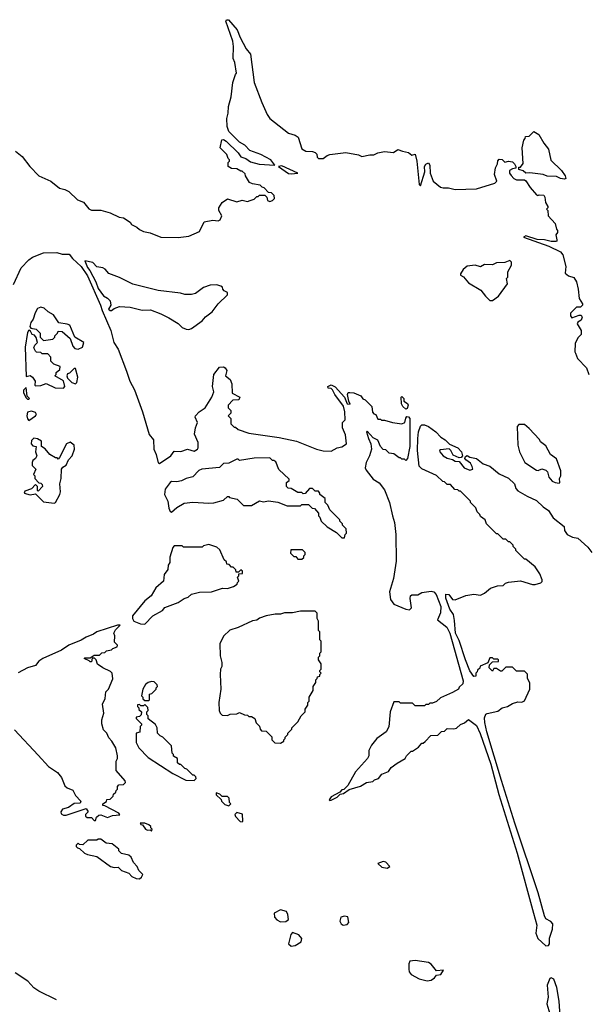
# Model space of a CAD drawing. Extents: x 2239831 to 2395310, y 665973 to 772585.
# Tile 70 of 144: x 2349398 to 2353663, y 670011 to 677395. Entities that reach past the tile are written whole.
import ezdxf

# ---------------------------------------------------------------- set-up
doc = ezdxf.new("R2010")
doc.units = 0

msp = doc.modelspace()

# ---------------------------------------------------------------- linework, layer by layer
at = {"layer": '0CON20XD'}
for points in [[(2349365, 676410), (2349415, 676370), (2349473.6, 676293.6), (2349540, 676225), (2349630, 676185), (2349695, 676132.5), (2349735, 676122.5), (2349765, 676106.7), (2349830, 676045), (2349875, 676027.5), (2349915, 675977.5), (2349935, 675967.5), (2350007, 675967), (2350077, 675947), (2350143, 675913), (2350175, 675910), (2350226.4, 675876.4), (2350235, 675860), (2350275, 675840), (2350295, 675822.5), (2350325, 675807.5), (2350375, 675797.5), (2350455, 675763.3), (2350585, 675762.5), (2350665, 675772.5), (2350745, 675807.5), (2350781.2, 675878.8), (2350845, 675892.5), (2350885, 675887.5), (2350900, 675895), (2350912.5, 675925), (2350890, 675965), (2350890, 675985), (2350917, 676023), (2350955, 676052.5), (2351025, 676030), (2351065, 676042.5), (2351105, 676032.5), (2351125, 676040), (2351155, 676050), (2351175, 676070), (2351185, 676070), (2351195, 676080), (2351235, 676080), (2351250, 676065), (2351255, 676040), (2351275, 676032.5), (2351295, 676040), (2351310, 676055), (2351307, 676077), (2351287, 676097), (2351265, 676100), (2351230, 676135), (2351215, 676140), (2351200, 676155), (2351143, 676163), (2351120, 676175), (2351090, 676225), (2351088.3, 676238.3), (2351065, 676260), (2351055, 676260), (2351027, 676277), (2350985, 676280), (2350960, 676295), (2350960, 676325), (2350970, 676335), (2350970, 676345), (2350960, 676355), (2350950, 676385), (2350900, 676435), (2350914.2, 676495), (2350925, 676497.8), (2350946.7, 676485), (2351035, 676396.2), (2351055.9, 676365.9), (2351092.5, 676355), (2351128.3, 676328.3), (2351192.7, 676312.7), (2351312.5, 676305), (2351281.9, 676345), (2351205, 676384), (2351123.4, 676413.4), (2351085.6, 676455), (2351046, 676476), (2350966.4, 676556.4), (2350953.3, 676595), (2350950, 676655), (2350960, 676695), (2350963.3, 676745), (2350983, 676817), (2350996.7, 676925), (2351016.7, 676983.3), (2351022.5, 676995), (2351010, 677075), (2350998.8, 677105), (2351002, 677195), (2350996.7, 677235), (2350944.4, 677385), (2350947.5, 677395), (2350962.5, 677395), (2351028.3, 677318.3), (2351050.5, 677260.5), (2351095, 677177.5), (2351127.7, 677137.7), (2351156.2, 676925), (2351214, 676775), (2351254, 676685), (2351274.3, 676654.3), (2351415, 676543.3), (2351465, 676528), (2351486.7, 676515), (2351515, 676427.5), (2351545, 676410), (2351595, 676407.5), (2351615, 676400), (2351627, 676387), (2351630, 676365), (2351640, 676355), (2351675, 676353.3), (2351705, 676377.5), (2351725, 676383.3), (2351845, 676400), (2351938.3, 676381.7), (2351965, 676370), (2352025, 676382.5), (2352055, 676382.5), (2352085, 676397.5), (2352135, 676406.7), (2352201.7, 676398.3), (2352235, 676422.5), (2352268.3, 676408.3), (2352315, 676400), (2352338.3, 676378.3), (2352365, 676387.5), (2352377.5, 676335), (2352395, 676160), (2352405, 676150), (2352437.1, 676255), (2352434.5, 676295), (2352445, 676311.9), (2352465, 676321.2), (2352474.4, 676304.4), (2352476, 676245), (2352498.8, 676185), (2352555, 676138.8), (2352574.2, 676134.2), (2352615, 676134), (2352665, 676121.4), (2352825, 676125.8), (2352961.5, 676168.5), (2352976.7, 676185), (2352960, 676235), (2352966, 676285), (2352981.2, 676315), (2352984.1, 676335.9), (2352995, 676350), (2353015.9, 676345.9), (2353037, 676327), (2353065, 676333.3), (2353095, 676330), (2353110, 676315), (2353120, 676295), (2353118.3, 676281.7), (2353095, 676277.5), (2353072.5, 676265), (2353072.5, 676245), (2353085, 676227.5), (2353103.6, 676203.6), (2353123, 676193), (2353185, 676193.3), (2353195, 676187.5), (2353225.9, 676135.9), (2353275, 676082.5), (2353285, 676077.5), (2353295, 676082.5), (2353329.3, 676079.3), (2353337.5, 676065), (2353342.5, 676025), (2353360, 675995), (2353360, 675985), (2353350, 675975), (2353360, 675965), (2353362.5, 675925), (2353415, 675867.5), (2353423.3, 675825), (2353432.5, 675815), (2353431.7, 675798.3), (2353418.3, 675781.7), (2353427.5, 675745), (2353426.7, 675735), (2353418.6, 675731.4), (2353385, 675730.6), (2353335, 675744.4), (2353277.9, 675747.9), (2353195, 675773.8), (2353177.5, 675765), (2353367.5, 675697.5), (2353453.3, 675655), (2353471.7, 675631.7), (2353493, 675543), (2353490, 675495), (2353514.1, 675474.1), (2353555, 675462.5), (2353575, 675430), (2353587.5, 675375), (2353593, 675303), (2353620, 675265), (2353620, 675255), (2353605, 675240), (2353575, 675240), (2353530, 675195), (2353530, 675175), (2353538.3, 675158.3), (2353595, 675180), (2353608.3, 675178.3), (2353616.7, 675165), (2353608, 675142), (2353583.6, 675126.4), (2353580, 675115), (2353610, 675065), (2353610, 675035), (2353585, 675010), (2353563, 674967), (2353562.5, 674905), (2353567.5, 674895), (2353582.5, 674855), (2353650, 674785), (2353667.5, 674735)], [(2353485, 676199.2), (2353455, 676204.3), (2353425, 676220), (2353355, 676222.5), (2353323, 676233), (2353225, 676246), (2353195, 676243.3), (2353175, 676262.5), (2353141.7, 676271.7), (2353141.7, 676288.3), (2353155, 676290), (2353173, 676317), (2353166.1, 676433.9), (2353178.3, 676491.7), (2353190, 676505), (2353191.7, 676518.3), (2353218.3, 676521.7), (2353253.3, 676556.7), (2353291.2, 676535), (2353329.4, 676469.4), (2353365, 676423.8), (2353381.7, 676341.7), (2353462.5, 676265), (2353488.5, 676225), (2353493.8, 676205), (2353485, 676199.2)], [(2351435, 676238.1), (2351485, 676244), (2351365, 676298.1), (2351340, 676295), (2351415, 676241.7), (2351435, 676238.1)], [(2349351.2, 675408.8), (2349407.8, 675535), (2349466.1, 675595), (2349494.6, 675615.4), (2349575, 675645.5), (2349675, 675648.4), (2349715, 675637.7), (2349767.8, 675637.8), (2349794.4, 675604.4), (2349859.6, 675545), (2349905, 675474.1), (2350004.7, 675255), (2350015.1, 675215), (2350082.3, 675065), (2350104.4, 674974.4), (2350136.7, 674925), (2350199.6, 674759.6), (2350223.4, 674685), (2350259.5, 674619.5), (2350319.1, 674455), (2350368.3, 674285), (2350402.2, 674245), (2350403.3, 674175), (2350420.4, 674135), (2350435, 674072.5), (2350445, 674066.7), (2350530, 674125), (2350555, 674160), (2350605, 674157.5), (2350655, 674173.3), (2350705, 674160), (2350730, 674175), (2350736.2, 674185), (2350736.2, 674225), (2350707.7, 674287.7), (2350715.8, 674334.2), (2350730.8, 674375), (2350713.6, 674413.6), (2350716.7, 674425), (2350743.3, 674455), (2350787.5, 674485), (2350838, 674565), (2350853.3, 674605), (2350843.3, 674645), (2350853.3, 674735), (2350895, 674790), (2350925, 674792.5), (2350937.5, 674785), (2350950, 674765), (2350940, 674725), (2350976.2, 674696.2), (2350987.5, 674665), (2350990, 674595), (2351047.5, 674565), (2351040, 674545), (2350995, 674542.5), (2350960, 674505), (2350960, 674485), (2350980, 674465), (2350980, 674445), (2350960, 674425), (2350980, 674405), (2350980, 674365), (2351005, 674340), (2351015, 674340), (2351035, 674322.5), (2351115, 674293.3), (2351345, 674262), (2351474.2, 674234.2), (2351624.5, 674174.5), (2351675, 674162.5), (2351735, 674160), (2351780, 674185), (2351815, 674192.5), (2351850, 674215), (2351841.7, 674281.7), (2351820, 674335), (2351820, 674375), (2351840, 674395), (2351836.2, 674455), (2351826.2, 674496.2), (2351762.5, 674585), (2351745, 674620), (2351735, 674630), (2351711.7, 674631.7), (2351710, 674645), (2351735, 674657.5), (2351765, 674642.5), (2351833.8, 674565), (2351855, 674513.3), (2351877.5, 674512.5), (2351866.7, 674535), (2351857.5, 674585), (2351861.7, 674598.3), (2351875, 674600), (2351905, 674596.7), (2351957.5, 674575), (2351971.7, 674551.7), (2351990, 674545), (2352040, 674495), (2352043, 674453), (2352055, 674440), (2352070, 674435), (2352085, 674400), (2352105, 674400), (2352112.5, 674392.5), (2352135, 674392.5), (2352193.6, 674373.6), (2352265, 674363.3), (2352286.1, 674373.9), (2352293, 674407), (2352301.7, 674418.3), (2352315, 674416.7), (2352323.3, 674405), (2352323.8, 674195), (2352306.4, 674103.6), (2352295, 674090), (2352285, 674100), (2352265, 674100), (2352255, 674110), (2352245, 674110), (2352205, 674140), (2352170, 674145), (2352145, 674170), (2352125, 674172.5), (2352103.9, 674193.9), (2352083, 674243), (2352048.8, 674258.8), (2352005, 674310), (2352000, 674305), (2352013.8, 674255), (2352032.5, 674215), (2352037.5, 674175), (2352022.5, 674125), (2351997.5, 674075), (2351990, 674035), (2351996.4, 674016.4), (2352048.8, 673948.8), (2352095, 673922.5), (2352135, 673870), (2352172.5, 673775), (2352193.3, 673675), (2352210, 673625), (2352220, 673535), (2352221.2, 673335), (2352201.2, 673205), (2352172, 673105), (2352177.7, 673047.7), (2352205, 673011.2), (2352295, 672973.8), (2352320.7, 672969.3), (2352336.2, 672983.8), (2352325.4, 673055), (2352330, 673075), (2352337.8, 673082.2), (2352385, 673083.2), (2352415, 673099.1), (2352485, 673109.1), (2352503.8, 673103.8), (2352520.6, 673085), (2352556.4, 672995), (2352553, 672947), (2352532.5, 672895), (2352600.4, 672840.4), (2352623.8, 672795), (2352723.6, 672436.4), (2352722.5, 672415), (2352695, 672390), (2352690, 672375), (2352645, 672350), (2352555, 672310), (2352525, 672282.5), (2352495, 672270), (2352475, 672270), (2352465, 672260), (2352445, 672260), (2352435, 672250), (2352365, 672250), (2352345, 672270), (2352255, 672270), (2352245, 672280), (2352205, 672280), (2352177.5, 672205), (2352167, 672093), (2352147.5, 672055), (2352077.5, 672005), (2352037.5, 671955), (2352017.5, 671915), (2352017.5, 671875), (2352007.5, 671855), (2351917.5, 671755), (2351858.3, 671651.7), (2351828.3, 671621.7), (2351815, 671620), (2351798.3, 671601.7), (2351735, 671567.5), (2351720, 671545), (2351725, 671540), (2351735, 671542.5), (2351780, 671565), (2351801.7, 671588.3), (2351826.7, 671593.3), (2351868.3, 671621.7), (2351955, 671647.5), (2352000, 671675), (2352047, 671683), (2352060, 671695), (2352090, 671705), (2352115, 671737.5), (2352163, 671757), (2352183.6, 671786.4), (2352229.3, 671820.7), (2352290, 671855), (2352300, 671875), (2352335, 671910), (2352345, 671910), (2352389.3, 671940.7), (2352415, 671970), (2352425, 671970), (2352438.3, 671981.7), (2352481.7, 672028.3), (2352535, 672030), (2352561.7, 672058.3), (2352585, 672060), (2352605, 672080), (2352655, 672077.5), (2352675, 672082.5), (2352705, 672110), (2352735, 672122.5), (2352765, 672147.5), (2352825, 672101.2), (2352852, 672042), (2352932.2, 671812.2), (2352992, 671585), (2353130, 671145), (2353252.5, 670695), (2353276.2, 670605), (2353268.4, 670545), (2353285, 670504.1), (2353345, 670450.3), (2353365, 670453.3), (2353370.7, 670465), (2353372.5, 670507.5), (2353393.5, 670575), (2353395.7, 670615), (2353381.8, 670631.8), (2353345, 670652.5), (2353335, 670674.2), (2353287.1, 670847.1), (2353110.8, 671370.8), (2353010.9, 671690.9), (2352900.6, 672055), (2352885.8, 672125), (2352885, 672160), (2352895, 672187.5), (2352905, 672193.3), (2352985, 672210), (2353017.5, 672235), (2353055.9, 672244.1), (2353095, 672266.7), (2353135, 672280), (2353165, 672276.2), (2353185, 672286.7), (2353223.3, 672375), (2353223, 672423), (2353207.5, 672455), (2353207, 672487), (2353185, 672510), (2353125, 672510), (2353095, 672540), (2353045, 672540), (2353015, 672510), (2353005, 672510), (2352975, 672530), (2352955, 672530), (2352945, 672510), (2352920, 672535), (2352921.7, 672558.3), (2352945, 672580), (2352988.3, 672581.7), (2352990, 672595), (2352985, 672600), (2352955, 672600), (2352945, 672610), (2352925, 672610), (2352908.3, 672571.7), (2352851.7, 672548.3), (2352848.3, 672531.7), (2352831.7, 672518.3), (2352830, 672505), (2352820, 672495), (2352818.3, 672471.7), (2352805, 672470), (2352775, 672512.5), (2352741.4, 672595), (2352695, 672738.8), (2352667.1, 672795), (2352658.6, 672888.6)], [(2350665, 675072.5), (2350685, 675080), (2350765, 675136.2), (2350792.1, 675167.9), (2350840, 675205), (2350885.5, 675264.5), (2350955, 675332.5), (2350955, 675350), (2350931.7, 675361.7), (2350920, 675375), (2350918.3, 675388.3), (2350907, 675397), (2350875, 675406.7), (2350825, 675403.8), (2350775, 675387.5), (2350715, 675342.5), (2350685, 675333.3), (2350636.4, 675333.6), (2350603, 675343), (2350435, 675363.3), (2350245, 675412.5), (2350145, 675462.5), (2350065, 675492.5), (2350037.5, 675525), (2350020, 675535), (2349975, 675541.2), (2349945, 675573.8), (2349885, 675587.5), (2349905, 675536.9), (2349923.4, 675513.4), (2349968.4, 675428.4), (2349985, 675379.6), (2350025, 675324.1), (2350055.8, 675305.8), (2350075, 675285.6), (2350081.1, 675255), (2350063.8, 675225), (2350075, 675213.1), (2350086.5, 675213.5), (2350105, 675228.8), (2350145, 675243.3), (2350225, 675240), (2350317, 675217), (2350378.3, 675218.3), (2350455, 675190), (2350515, 675160), (2350586.1, 675116.1), (2350616.4, 675086.4), (2350645, 675073.3), (2350665, 675072.5)], [(2352945, 675290), (2352989.3, 675320.7), (2353057, 675413), (2353050, 675455), (2353060, 675465), (2353060, 675505), (2353087.5, 675555), (2353087, 675577), (2353075, 675590), (2353036.4, 675573.6), (2352975, 675572.5), (2352945, 675557.5), (2352885, 675560), (2352855, 675542.5), (2352815, 675553.3), (2352755, 675546.2), (2352725, 675522.5), (2352705, 675490), (2352705, 675480), (2352726.4, 675466.4), (2352765, 675422.5), (2352856.4, 675366.4), (2352890.7, 675320.7), (2352925, 675290), (2352945, 675290)], [(2349835, 674923.8), (2349869.5, 674940.5), (2349878.8, 674975), (2349810, 675015), (2349774.2, 675104.2), (2349753, 675113), (2349690.8, 675120.8), (2349652.2, 675182.2), (2349610, 675205), (2349581.2, 675231.2), (2349555, 675238), (2349531.7, 675228.3), (2349513.4, 675196.6), (2349499.7, 675150.3), (2349480, 675125), (2349473.8, 675093.8), (2349481.7, 675081.7), (2349520, 675075), (2349550, 675045), (2349550, 675015), (2349575, 674990), (2349645, 675000), (2349660, 675015), (2349660, 675025), (2349680, 675045), (2349685, 675060), (2349715, 675056.7), (2349776.7, 675005), (2349797, 674947), (2349810, 674930), (2349835, 674923.8)], [(2349725, 674632.5), (2349736.7, 674645), (2349726.2, 674686.2), (2349660, 674725), (2349670, 674735), (2349671.7, 674748.3), (2349698.3, 674771.7), (2349700, 674795), (2349653, 674813), (2349630, 674835), (2349630, 674865), (2349608.3, 674888.3), (2349565, 674890), (2349555, 674900), (2349523, 674903), (2349515, 674910), (2349502.5, 674935), (2349510, 674955), (2349530, 674975), (2349521.7, 675011.7), (2349508.3, 675028.3), (2349490, 675035), (2349478.3, 675058.3), (2349465, 675067.5), (2349455, 675050), (2349439.1, 674939.1), (2349445, 674720), (2349475, 674727.5), (2349492.5, 674715), (2349512.5, 674685), (2349510, 674655), (2349515, 674650), (2349555, 674652.5), (2349595, 674667.5), (2349664.3, 674634.3), (2349725, 674632.5)], [(2349815, 674664), (2349825.8, 674675), (2349834.2, 674715), (2349815, 674780), (2349805, 674780), (2349770, 674745), (2349755, 674740), (2349750, 674725), (2349757, 674707), (2349788.8, 674675), (2349815, 674664)], [(2349465, 674550), (2349470, 674555), (2349452.5, 674572.5), (2349445, 674637.5), (2349425, 674616.7), (2349425, 674597.5), (2349445, 674560), (2349455, 674550), (2349465, 674550)], [(2352295, 674473.3), (2352272.5, 674495), (2352262.5, 674515), (2352260, 674565), (2352265, 674570), (2352280, 674555), (2352280, 674535), (2352306.4, 674516.4), (2352312.5, 674505), (2352305, 674480), (2352295, 674473.3)], [(2349465, 674390), (2349516.4, 674423.6), (2349522.5, 674435), (2349515, 674450), (2349485, 674460), (2349455, 674452.5), (2349450, 674425), (2349455, 674402.5), (2349465, 674390)], [(2352658.6, 672888.6), (2352651.2, 672935), (2352623.1, 672975), (2352595, 673056.7), (2352595, 673088), (2352615.3, 673085.3), (2352645, 673048), (2352665, 673044), (2352745, 673077.1), (2352805, 673087.1), (2352855, 673080), (2352885, 673094.2), (2352928.3, 673131.7), (2352980.7, 673149.3), (2353025, 673152.5), (2353041.7, 673168.3), (2353065, 673177.5), (2353155, 673187.5), (2353245, 673160), (2353265, 673160), (2353307, 673173), (2353317, 673183), (2353317.5, 673195), (2353298.3, 673238.3), (2353263, 673293), (2353195, 673350), (2353185, 673350), (2353120, 673415), (2353120, 673425), (2353100, 673445), (2353100, 673455), (2353075, 673480), (2353065, 673480), (2353045, 673500), (2353025, 673500), (2352985, 673540), (2352975, 673540), (2352900, 673615), (2352890, 673645), (2352855, 673670), (2352850, 673685), (2352830, 673705), (2352820, 673735), (2352780, 673775), (2352780, 673785), (2352705, 673860), (2352695, 673860), (2352685, 673870), (2352661.7, 673871.7), (2352628.3, 673908.3), (2352605, 673910), (2352585, 673930), (2352571.7, 673931.7), (2352525, 673977.5), (2352415, 674027.5), (2352395, 674047.5), (2352382.2, 674165), (2352384.4, 674255), (2352389.2, 674305), (2352405, 674347.5), (2352414, 674356), (2352435, 674356.2), (2352465, 674343.8), (2352520, 674305), (2352555.6, 674265.6), (2352590, 674245), (2352621.2, 674211.2), (2352684.2, 674185), (2352712, 674155), (2352720, 674125), (2352708.8, 674111.2), (2352695, 674110), (2352648.6, 674128.6), (2352632.5, 674165), (2352617.7, 674177.7), (2352555, 674170), (2352547.5, 674165), (2352548.8, 674155), (2352573.3, 674125), (2352605, 674105.7), (2352645, 674096.7), (2352665, 674084), (2352695, 674082.5), (2352732.5, 674035), (2352775, 674017.1), (2352795.7, 674024.3), (2352791.4, 674045), (2352778.7, 674068.7), (2352743.3, 674095), (2352737.5, 674105), (2352741.7, 674118.3), (2352755, 674126.7), (2352775, 674113.3), (2352825, 674105.5), (2352875, 674064.3), (2352925, 674047.5), (2352995, 673990.6), (2353065, 673957.3), (2353109.5, 673915), (2353119.7, 673879.7), (2353132.8, 673862.8), (2353205, 673823.1), (2353275, 673789.5), (2353322.8, 673742.8), (2353365, 673713.6), (2353398.5, 673658.5), (2353482.5, 673595), (2353484.3, 673564.3), (2353504.2, 673535), (2353543.3, 673515), (2353585, 673505.8), (2353658.5, 673438.5), (2353689.1, 673399.1)], [(2353445, 673920), (2353450, 673925), (2353447.5, 673955), (2353457.5, 673975), (2353457, 674013), (2353425, 674102.5), (2353380, 674135), (2353345, 674200), (2353305, 674230), (2353296.4, 674246.4), (2353219.3, 674329.3), (2353185, 674360), (2353141.7, 674358.3), (2353130, 674345), (2353133.8, 674205), (2353146.7, 674155), (2353187.5, 674075), (2353275, 674016.2), (2353286.1, 674013.9), (2353315, 674027.5), (2353345, 674017.5), (2353357.5, 674005), (2353366.7, 673965), (2353392.5, 673935), (2353415, 673923.3), (2353445, 673920)], [(2349655, 673770), (2349665, 673773.3), (2349698.8, 673835), (2349703.8, 673855), (2349698.6, 673915), (2349708.6, 673955), (2349710, 674025), (2349720.5, 674039.5), (2349746.7, 674055), (2349762.5, 674095), (2349791.2, 674125), (2349808.6, 674175), (2349807.1, 674205), (2349775, 674225.8), (2349747.5, 674215), (2349697, 674113), (2349685, 674100), (2349678.3, 674108.3), (2349665, 674110), (2349623.6, 674133.6), (2349587.7, 674177.7), (2349560, 674195), (2349560, 674235), (2349531.7, 674251.7), (2349503, 674257), (2349485, 674240), (2349482.5, 674215), (2349495, 674200), (2349520, 674195), (2349516.7, 674155), (2349526.7, 674125), (2349516.4, 674103.6), (2349495, 674090), (2349490, 674075), (2349491.7, 674051.7), (2349517.5, 674025), (2349500, 673985), (2349510, 673975), (2349510, 673955), (2349541.7, 673921.7), (2349555, 673920), (2349565, 673910), (2349567.5, 673895), (2349535, 673860), (2349530, 673865), (2349530, 673895), (2349515, 673910), (2349485, 673877.5), (2349435, 673860), (2349430, 673845), (2349475, 673832.5), (2349515, 673840), (2349575, 673780), (2349655, 673770)], [(2351835, 673510), (2351840, 673535), (2351850, 673545), (2351847, 673577), (2351820, 673605), (2351820, 673615), (2351800, 673635), (2351800, 673645), (2351725, 673720), (2351710, 673755), (2351690, 673775), (2351690, 673805), (2351650, 673835), (2351650, 673845), (2351638.3, 673858.3), (2351615, 673860), (2351595, 673880), (2351571.7, 673878.3), (2351538.3, 673841.7), (2351525, 673840), (2351515, 673850), (2351485, 673850), (2351435, 673880), (2351411.7, 673881.7), (2351400, 673895), (2351400, 673925), (2351420, 673940), (2351418.3, 673948.3), (2351341.7, 674021.7), (2351318.3, 674078.3), (2351305, 674090), (2351295, 674090), (2351275, 674110), (2351155, 674107.5), (2351045, 674090), (2351035, 674100), (2351025, 674100), (2350965, 674070), (2350925, 674066.2), (2350895, 674036.2), (2350763.3, 674025), (2350741.4, 674015), (2350695, 673967.1), (2350646.7, 673955), (2350612, 673938), (2350575, 673930.6), (2350537.4, 673932.6), (2350525, 673925.6), (2350487.9, 673875), (2350484.4, 673835), (2350507.7, 673785), (2350515, 673732.5), (2350525, 673707.5), (2350535, 673702.5), (2350575, 673737.5), (2350630.7, 673769.3), (2350695, 673777.5), (2350815, 673770), (2350853, 673773), (2350927, 673793), (2350955, 673820), (2350965, 673820), (2350971.7, 673811.7), (2351028.3, 673798.3), (2351075, 673752.5), (2351137, 673753), (2351195, 673787.5), (2351225, 673780), (2351265, 673787.5), (2351335, 673777.5), (2351405, 673750), (2351505, 673750), (2351515, 673760), (2351565, 673760), (2351591.7, 673731.7), (2351608.3, 673728.3), (2351640, 673695), (2351640, 673675), (2351650, 673665), (2351660, 673635), (2351705, 673592.5), (2351775, 673550), (2351815, 673510), (2351835, 673510)], [(2350335, 672863.3), (2350396.1, 672923.9), (2350467.5, 672965), (2350485, 672987.5), (2350586.7, 673023.3), (2350630, 673055), (2350660, 673065), (2350685, 673087.5), (2350745, 673102.5), (2350835, 673103.3), (2350918.3, 673131.7), (2350955, 673130), (2351000, 673145), (2351028.3, 673161.7), (2351030, 673175), (2351040, 673185), (2351030, 673215), (2351040, 673225), (2351041.7, 673238.3), (2351068.3, 673241.7), (2351068.3, 673258.3), (2351055, 673270), (2351038.3, 673251.7), (2351021.7, 673251.7), (2351018.3, 673268.3), (2350998.3, 673288.3), (2350985, 673290), (2350968.3, 673308.3), (2350951.7, 673311.7), (2350948.3, 673328.3), (2350930, 673345), (2350898.3, 673418.3), (2350875, 673440), (2350815, 673460), (2350775, 673450), (2350765, 673440), (2350625, 673440), (2350615, 673450), (2350555, 673450), (2350545, 673437.5), (2350524.7, 673365), (2350522.9, 673325), (2350511.5, 673305), (2350508.6, 673271.4), (2350481.2, 673235), (2350475.3, 673184.7), (2350418.8, 673135), (2350384.4, 673075.6), (2350335, 673037.1), (2350242.5, 672925), (2350242.7, 672905), (2350254.6, 672884.6), (2350303.4, 672863.4), (2350335, 672863.3)], [(2351515, 673350), (2351528.3, 673361.7), (2351530, 673375), (2351540, 673385), (2351538.3, 673398.3), (2351518.3, 673418.3), (2351431.7, 673418.3), (2351430, 673395), (2351455, 673370), (2351468.3, 673368.3), (2351485, 673350), (2351515, 673350)], [(2351355, 671970), (2351380, 671985), (2351380, 671995), (2351390, 672005), (2351390, 672015), (2351410, 672035), (2351410, 672045), (2351440, 672075), (2351440, 672085), (2351451.7, 672098.3), (2351485, 672130), (2351510, 672175), (2351540, 672205), (2351540, 672225), (2351560, 672255), (2351560, 672275), (2351570, 672285), (2351570, 672315), (2351600, 672365), (2351600, 672395), (2351620, 672425), (2351620, 672445), (2351630, 672455), (2351631.7, 672468.3), (2351648.3, 672471.7), (2351650, 672485), (2351660, 672495), (2351650, 672505), (2351650, 672515), (2351660, 672525), (2351660, 672565), (2351640, 672595), (2351640, 672615), (2351650, 672625), (2351650, 672645), (2351660, 672655), (2351660, 672735), (2351650, 672745), (2351650, 672805), (2351640, 672815), (2351640, 672885), (2351630, 672905), (2351630, 672945), (2351615, 672960), (2351505, 672960), (2351445, 672947.5), (2351385, 672946.7), (2351355, 672937.5), (2351315, 672937.5), (2351245, 672923.3), (2351195, 672907.5), (2351175, 672893.3), (2351143.6, 672886.4), (2351035, 672836.7), (2350973.9, 672816.1), (2350927, 672773), (2350897.5, 672715), (2350900, 672625), (2350912.5, 672575), (2350912.5, 672545), (2350902.5, 672525), (2350900, 672485), (2350906.2, 672375), (2350890, 672275), (2350892.5, 672215), (2350900, 672195), (2350915, 672180), (2350955, 672177.5), (2350975, 672187.5), (2351025, 672190), (2351045, 672200), (2351083, 672183), (2351105, 672180), (2351115, 672170), (2351135, 672170), (2351160, 672155), (2351171.7, 672121.7), (2351197, 672097), (2351200, 672075), (2351211.7, 672061.7), (2351245, 672060), (2351258.3, 672048.3), (2351288.3, 672018.3), (2351290, 671995), (2351311.7, 671971.7), (2351355, 671970)], [(2349965, 671390), (2349972.5, 671415), (2349990.7, 671429.3), (2350005, 671431.2), (2350055, 671413.3), (2350093.6, 671426.4), (2350148.3, 671431.7), (2350140, 671445), (2350035, 671500), (2350021.7, 671501.7), (2350020, 671515), (2350048.3, 671531.7), (2350051.7, 671548.3), (2350075, 671550), (2350098.3, 671571.7), (2350101.7, 671588.3), (2350118.3, 671601.7), (2350120, 671615), (2350130, 671625), (2350130, 671645), (2350141.7, 671658.3), (2350175, 671660), (2350190, 671675), (2350188.3, 671688.3), (2350120, 671765), (2350120, 671835), (2350130, 671855), (2350130, 671875), (2350117.5, 671935), (2350087.5, 671985), (2350065, 672010), (2350050, 672045), (2350025, 672070), (2350012.5, 672115), (2350012.5, 672145), (2350027.5, 672195), (2350018.3, 672261.7), (2350037.5, 672305), (2350042.5, 672355), (2350062.5, 672375), (2350097, 672453), (2350090, 672495), (2350078.3, 672508.3), (2350020, 672535), (2349981.7, 672561.7), (2349970, 672595), (2349958.3, 672608.3), (2349941.7, 672608.3), (2349935, 672580), (2349925, 672580), (2349918.3, 672588.3), (2349880, 672605), (2349885, 672610), (2349925, 672610), (2349955, 672630), (2349995, 672630), (2350013, 672647), (2350035, 672650), (2350048.3, 672661.7), (2350085, 672670), (2350095, 672680), (2350128.3, 672691.7), (2350130, 672705), (2350108.3, 672728.3), (2350110, 672775), (2350102.5, 672795), (2350115, 672820), (2350150, 672855), (2350130, 672855), (2349976.4, 672805), (2349952, 672788), (2349895, 672765.8), (2349858.8, 672741.2), (2349765.6, 672705), (2349712.2, 672667.8), (2349570, 672605), (2349540.8, 672585), (2349515, 672550.9), (2349455.6, 672535), (2349385, 672497)], [(2350365, 672290), (2350370, 672295), (2350371.7, 672338.3), (2350388.3, 672341.7), (2350420, 672375), (2350420, 672385), (2350430, 672395), (2350428.3, 672408.3), (2350405, 672430), (2350385, 672432.5), (2350360, 672425), (2350340.7, 672409.3), (2350320, 672375), (2350310, 672325), (2350320, 672315), (2350321.7, 672301.7), (2350335, 672290), (2350365, 672290)], [(2350705, 671690), (2350720, 671705), (2350718.3, 671718.3), (2350705, 671730), (2350695, 671730), (2350650, 671775), (2350635, 671780), (2350605, 671810), (2350595, 671810), (2350581.7, 671821.7), (2350580, 671855), (2350551.7, 671871.7), (2350550, 671885), (2350540, 671895), (2350535, 671950), (2350470, 672015), (2350450, 672025), (2350430, 672045), (2350427.5, 672085), (2350415, 672110), (2350361.7, 672151.7), (2350360, 672175), (2350350, 672185), (2350350, 672205), (2350360, 672215), (2350358.3, 672238.3), (2350335, 672260), (2350325, 672250), (2350305, 672250), (2350295, 672260), (2350281.7, 672258.3), (2350280, 672245), (2350290, 672235), (2350291.7, 672221.7), (2350310, 672205), (2350308.3, 672181.7), (2350295, 672170), (2350270, 672165), (2350270, 672155), (2350310, 672115), (2350310, 672105), (2350300, 672095), (2350298.3, 672051.7), (2350270, 672045), (2350270, 671975), (2350290, 671935), (2350361.7, 671861.7), (2350545, 671742.5), (2350643, 671693), (2350705, 671690)], [(2349358.8, 672068.8), (2349535, 671880), (2349614, 671794), (2349680, 671750), (2349712.1, 671712.1), (2349735, 671649.6), (2349754.5, 671634.5), (2349796.9, 671616.9), (2349815, 671576.9), (2349857.1, 671535), (2349850.5, 671519.5), (2349805, 671516.2), (2349762.5, 671487.5), (2349718.2, 671475), (2349705.4, 671455), (2349709.6, 671439.6), (2349725, 671428.9), (2349745, 671428.5), (2349895, 671480), (2349910, 671455), (2349890, 671435), (2349891.7, 671421.7), (2349903.3, 671413.3), (2349935, 671412.5), (2349955, 671390), (2349965, 671390)], [(2350965, 671500), (2350980, 671515), (2350970, 671525), (2350968.3, 671558.3), (2350955, 671570), (2350915, 671570), (2350898.3, 671588.3), (2350871.7, 671598.3), (2350871.7, 671581.7), (2350908.3, 671548.3), (2350910, 671535), (2350935, 671510), (2350965, 671500)], [(2351065, 671380), (2351070, 671385), (2351068.3, 671438.3), (2351025, 671450), (2351010, 671435), (2351015, 671420), (2351051.7, 671381.7), (2351065, 671380)], [(2350385, 671310), (2350390, 671325), (2350380, 671335), (2350380, 671345), (2350365, 671357.5), (2350335, 671370), (2350300, 671370), (2350305, 671360), (2350318.3, 671358.3), (2350340, 671325), (2350355, 671317.5), (2350375, 671320), (2350385, 671310)], [(2350295, 670953.3), (2350310, 670965), (2350320, 670985), (2350290, 671015), (2350277.5, 671045), (2350250, 671075), (2350232.5, 671115), (2350215, 671130), (2350161.7, 671141.7), (2350141.7, 671161.7), (2350140, 671175), (2350090, 671215), (2350045, 671220), (2350005, 671250), (2349985, 671250), (2349975, 671242.5), (2349908.3, 671241.7), (2349871.7, 671208.3), (2349845, 671210), (2349835, 671220), (2349820, 671205), (2349820, 671195), (2349830, 671185), (2349845, 671180), (2349882.5, 671145), (2349905, 671133.8), (2349975, 671118.8), (2350077.5, 671045), (2350105, 671036.7), (2350135, 671040), (2350160, 671015), (2350216, 670996), (2350239.3, 670969.3), (2350270, 670955), (2350295, 670953.3)], [(2352155, 671031.8), (2352174.2, 671045), (2352145, 671077.9), (2352125, 671082.5), (2352083, 671067), (2352115, 671040), (2352155, 671031.8)], [(2351355, 670630), (2351395, 670633.3), (2351413, 670647), (2351410, 670685), (2351398.1, 670708.1), (2351355, 670720), (2351306.2, 670693.8), (2351310, 670665), (2351325.7, 670645.7), (2351355, 670630)], [(2351825, 670606), (2351855, 670610), (2351866.7, 670625), (2351858.3, 670668.3), (2351835, 670673.3), (2351806.1, 670663.9), (2351798, 670635), (2351808.8, 670615), (2351825, 670606)], [(2351435, 670447.5), (2351465, 670453.3), (2351509.3, 670480.7), (2351513.3, 670505), (2351492.3, 670532.3), (2351445, 670550), (2351431.2, 670535), (2351413.3, 670465), (2351435, 670447.5)], [(2352455, 670187.1), (2352485, 670192.5), (2352510, 670210), (2352525, 670230), (2352557.5, 670235), (2352576.4, 670266.4), (2352525, 670262.5), (2352482.8, 670312.8), (2352464.7, 670324.7), (2352365, 670340.4), (2352325, 670334), (2352315.8, 670315), (2352317.5, 670275), (2352320, 670255), (2352333.8, 670235), (2352395, 670201.4), (2352455, 670187.1)], [(2349673.2, 670044.7), (2349541, 670111), (2349504.3, 670135), (2349458, 670185), (2349363.6, 670246.4)], [(2353453.3, 669883.3), (2353443.3, 670035), (2353427.2, 670137.2), (2353405, 670199.7), (2353385, 670211.1), (2353374.3, 670205.7), (2353354.7, 670154.7), (2353361.8, 670065), (2353351.8, 670015), (2353380.6, 669915)]]:
    msp.add_lwpolyline(points, dxfattribs=at)

doc.saveas('drawing.dxf')
